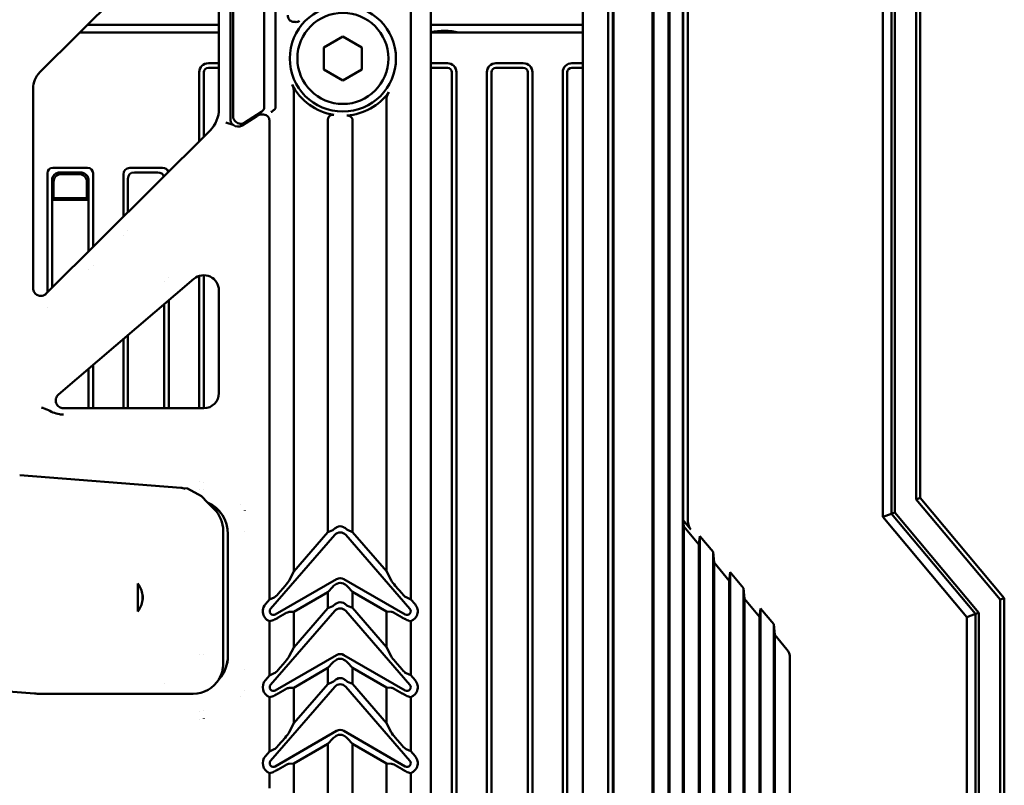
# Model space of a CAD drawing. Header units: millimetres. Extents: x 0 to 5104, y -184 to 1188.
# Tile 45 of 221: x 347 to 412, y 783 to 834. Entities that reach past the tile are written whole.
import ezdxf

# ---------------------------------------------------------------- set-up
doc = ezdxf.new("R2010")
doc.units = ezdxf.units.MM
doc.header["$LTSCALE"] = 2
doc.layers.add('Sichtbar (ISO)', color=7, linetype='Continuous', lineweight=50)

msp = doc.modelspace()

# ---------------------------------------------------------------- linework, layer by layer
at = {"layer": 'Sichtbar (ISO)'}
for p, q in [((389.078, 997.273), (389.078, 722.324)), ((389.139, 996.555), (389.139, 723.512)), ((390.139, 995.32), (390.139, 724.747)), ((390.2, 995.887), (390.2, 723.71)), ((391.078, 994.803), (391.078, 724.793)), ((386.469, 949.546), (386.469, 769.513)), ((386.514, 949.555), (386.514, 769.504)), ((384.49, 771.03), (384.49, 948.03)), ((386.169, 771.03), (386.169, 948.03)), ((373.16, 795.412), (373.16, 920.859)), ((391.104, 800.618), (391.104, 918.441)), ((391.417, 800.559), (391.417, 918.5)), ((404.257, 800.841), (404.257, 917.428)), ((404.839, 917.217), (404.839, 801.052)), ((405.053, 801.13), (405.053, 917.139)), ((406.463, 801.993), (406.463, 916.459)), ((406.731, 916.361), (406.731, 802.09)), ((361.45, 891.829), (361.45, 827.23)), ((363.499, 891.245), (363.499, 827.814)), ((364.249, 827.868), (364.249, 891.191)), ((374.48, 776.184), (374.48, 853.613)), ((361.275, 840.852), (361.275, 827.466)), ((358.811, 840.173), (348.712, 830.117)), ((360.515, 827.705), (360.515, 839.465)), ((351.849, 833.241), (360.515, 833.241)), ((374.48, 833.241), (384.49, 833.241)), ((351.347, 832.741), (360.515, 832.741)), ((367.43, 831.751), (368.68, 832.473)), ((368.68, 832.473), (369.93, 831.751)), ((374.48, 832.741), (384.49, 832.741)), ((367.43, 830.308), (367.43, 831.751)), ((369.93, 831.751), (369.93, 830.308)), ((360.515, 830.719), (359.815, 830.719)), ((375.569, 830.719), (374.48, 830.719)), ((380.569, 830.719), (378.769, 830.719)), ((384.49, 830.719), (383.769, 830.719)), ((359.215, 830.119), (359.215, 825.581)), ((359.515, 830.119), (359.515, 825.88)), ((360.515, 830.419), (359.815, 830.419)), ((368.68, 829.586), (367.43, 830.308)), ((369.93, 830.308), (368.68, 829.586)), ((374.48, 830.419), (375.569, 830.419)), ((375.869, 830.119), (375.869, 770.742)), ((376.169, 830.119), (376.169, 770.742)), ((378.169, 770.742), (378.169, 830.119)), ((378.469, 770.742), (378.469, 830.119)), ((380.569, 830.419), (378.769, 830.419)), ((380.869, 830.119), (380.869, 771.03)), ((381.169, 830.119), (381.169, 771.03)), ((383.169, 771.03), (383.169, 830.119)), ((383.469, 771.03), (383.469, 830.119)), ((384.49, 830.419), (383.769, 830.419)), ((348.269, 829.049), (348.269, 815.905)), ((365.453, 797.251), (365.453, 828.855)), ((371.552, 828.347), (371.552, 797.262)), ((361.275, 827.466), (361.275, 827.037)), ((362.22, 826.812), (363.32, 827.516)), ((361.449, 826.658), (360.977, 826.82)), ((361.915, 826.733), (361.915, 826.707)), ((363.008, 827.236), (362.045, 826.619)), ((362.215, 826.808), (362.215, 826.806)), ((363.845, 826.91), (363.845, 795.401)), ((367.699, 827.034), (367.699, 799.834)), ((369.307, 799.845), (369.307, 826.986)), ((349.136, 815.545), (359.927, 826.29)), ((349.215, 823.466), (349.215, 815.623)), ((351.861, 823.819), (349.568, 823.819)), ((350.014, 823.519), (351.415, 823.519)), ((351.311, 823.414), (350.119, 823.414)), ((352.215, 818.61), (352.215, 823.466)), ((354.215, 823.395), (354.215, 820.602)), ((354.639, 823.819), (356.791, 823.819)), ((356.491, 823.519), (354.939, 823.519)), ((349.515, 823.02), (349.515, 821.719)), ((349.62, 822.915), (349.62, 821.824)), ((351.81, 822.915), (351.81, 821.824)), ((351.915, 823.02), (351.915, 821.719)), ((354.515, 823.095), (354.515, 820.901)), ((349.567, 821.772), (349.515, 821.719)), ((351.915, 821.719), (349.515, 821.719)), ((349.515, 821.719), (349.515, 815.922)), ((349.567, 821.772), (349.62, 821.824)), ((349.567, 821.772), (351.862, 821.772)), ((351.81, 821.824), (349.62, 821.824)), ((351.862, 821.772), (351.81, 821.824)), ((351.862, 821.772), (351.915, 821.719)), ((351.915, 818.312), (351.915, 821.719)), ((354.515, 819.685), (354.515, 819.685)), ((354.215, 819.391), (354.215, 819.391)), ((351.915, 817.129), (351.915, 817.129)), ((352.215, 817.425), (352.215, 817.425)), ((358.868, 816.515), (349.941, 808.895)), ((356.915, 816.352), (356.915, 816.353)), ((357.215, 816.595), (357.215, 816.595)), ((359.215, 816.708), (359.215, 808)), ((359.515, 816.756), (359.515, 808)), ((360.515, 808.999), (360.515, 815.755)), ((357.215, 808), (357.215, 815.104)), ((349.215, 814.602), (349.215, 814.602)), ((356.915, 808), (356.915, 814.848)), ((354.215, 812.543), (354.215, 808)), ((354.515, 812.799), (354.515, 808)), ((351.915, 808), (351.915, 810.58)), ((352.215, 808), (352.215, 810.836)), ((349.215, 807.894), (349.215, 807.892)), ((350.271, 808), (359.516, 808)), ((347.384, 803.591), (357.996, 802.755)), ((358.142, 802.732), (358.438, 802.706)), ((359.357, 802.208), (358.438, 802.706)), ((359.215, 803.178), (359.215, 803.177)), ((359.215, 802.677), (359.215, 802.677)), ((359.515, 803.134), (359.515, 803.133)), ((359.515, 802.627), (359.515, 802.627)), ((359.767, 801.798), (359.357, 802.208)), ((406.463, 801.993), (406.731, 802.09)), ((411.998, 795.396), (406.463, 801.993)), ((406.731, 802.09), (412.266, 795.493)), ((360.21, 801.348), (359.763, 801.795)), ((361.915, 801.69), (361.915, 801.688)), ((362.215, 801.255), (362.215, 801.25)), ((404.257, 800.841), (404.839, 801.052)), ((409.793, 794.244), (404.257, 800.841)), ((405.053, 801.13), (404.839, 801.052)), ((404.839, 801.052), (410.374, 794.455)), ((410.588, 794.533), (405.053, 801.13)), ((391.139, 800.217), (391.104, 800.618)), ((391.104, 800.618), (391.62, 800.003)), ((392.139, 799.025), (391.139, 800.217)), ((391.139, 800.217), (391.139, 725.981)), ((360.796, 791.198), (360.796, 799.935)), ((361.102, 791.699), (361.102, 799.706)), ((361.105, 799.71), (361.105, 791.695)), ((362.215, 799.883), (362.215, 799.883)), ((368.143, 799.651), (363.918, 794.79)), ((367.699, 799.834), (365.453, 797.251)), ((368.016, 799.975), (367.699, 799.834)), ((368.872, 799.651), (373.097, 794.79)), ((368.989, 799.985), (369.307, 799.845)), ((369.307, 799.845), (371.552, 797.262)), ((392.2, 799.581), (392.139, 799.025)), ((392.2, 799.581), (393.078, 798.535)), ((392.2, 799.581), (392.2, 726.18)), ((392.139, 799.025), (392.139, 727.216)), ((393.078, 798.535), (393.139, 797.833)), ((393.078, 798.535), (393.078, 727.263)), ((394.139, 796.641), (393.139, 797.833)), ((393.139, 797.833), (393.139, 728.451)), ((365.453, 797.251), (365.136, 796.661)), ((371.552, 797.262), (371.87, 796.672)), ((394.2, 797.197), (394.139, 796.641)), ((394.2, 797.197), (395.078, 796.151)), ((394.2, 797.197), (394.2, 728.649)), ((355.166, 796.448), (355.166, 794.611)), ((364.227, 794.415), (368.266, 796.747)), ((364.876, 796.301), (364.422, 795.779)), ((367.699, 795.894), (368.016, 796.247)), ((372.788, 794.415), (368.749, 796.747)), ((369.307, 795.899), (368.989, 796.252)), ((372.129, 796.312), (372.583, 795.79)), ((394.139, 796.641), (394.139, 729.686)), ((395.078, 796.151), (395.139, 795.45)), ((395.078, 796.151), (395.078, 729.733)), ((364.162, 795.542), (363.845, 795.401)), ((365.453, 794.597), (367.699, 795.894)), ((367.699, 795.894), (367.699, 794.834)), ((369.307, 795.899), (369.307, 794.845)), ((371.552, 794.603), (369.307, 795.899)), ((372.843, 795.552), (373.16, 795.412)), ((411.998, 795.396), (412.266, 795.493)), ((412.266, 795.493), (412.266, 727.016)), ((363.845, 795.401), (363.574, 795.089)), ((367.699, 794.834), (365.453, 792.251)), ((368.016, 794.975), (367.699, 794.834)), ((368.989, 794.985), (369.307, 794.845)), ((369.307, 794.845), (371.552, 792.262)), ((373.16, 795.412), (373.441, 795.089)), ((396.139, 794.258), (395.139, 795.45)), ((395.139, 795.45), (395.139, 730.921)), ((396.2, 794.814), (396.139, 794.258)), ((396.2, 794.814), (397.078, 793.768)), ((396.2, 794.814), (396.2, 731.119)), ((411.998, 727.11), (411.998, 795.396)), ((368.143, 794.651), (363.918, 789.79)), ((364.422, 794.219), (364.876, 794.481)), ((365.136, 794.584), (365.453, 794.597)), ((365.453, 794.597), (365.453, 792.251)), ((368.872, 794.651), (373.097, 789.79)), ((371.87, 794.589), (371.552, 794.603)), ((371.552, 794.603), (371.552, 792.262)), ((372.583, 794.224), (372.129, 794.486)), ((396.139, 794.258), (396.139, 732.156)), ((409.793, 794.244), (410.374, 794.455)), ((409.793, 728.047), (409.793, 794.244)), ((410.588, 794.533), (410.374, 794.455)), ((410.374, 794.455), (410.374, 727.841)), ((410.588, 727.765), (410.588, 794.533)), ((363.845, 793.976), (363.845, 790.401)), ((373.16, 793.973), (373.16, 790.412)), ((397.078, 793.768), (397.139, 793.066)), ((397.078, 793.768), (397.078, 732.203)), ((397.934, 792.119), (397.139, 793.066)), ((397.139, 793.066), (397.139, 733.391)), ((365.453, 792.251), (365.136, 791.661)), ((371.552, 792.262), (371.87, 791.672)), ((359.215, 791.773), (359.215, 791.773)), ((359.515, 791.753), (359.515, 791.753)), ((364.227, 789.415), (368.266, 791.747)), ((372.788, 789.415), (368.749, 791.747)), ((398.136, 735.005), (398.136, 791.563)), ((364.876, 791.301), (364.422, 790.779)), ((367.699, 790.894), (368.016, 791.247)), ((369.307, 790.899), (368.989, 791.252)), ((372.129, 791.312), (372.583, 790.79)), ((362.215, 790.804), (362.215, 790.804)), ((363.845, 790.401), (363.574, 790.089)), ((364.162, 790.542), (363.845, 790.401)), ((365.453, 789.597), (367.699, 790.894)), ((367.699, 790.894), (367.699, 789.834)), ((369.307, 790.899), (369.307, 789.845)), ((371.552, 789.603), (369.307, 790.899)), ((372.843, 790.552), (373.16, 790.412)), ((373.16, 790.412), (373.441, 790.089)), ((340.757, 789.809), (348.353, 789.211)), ((356.915, 789.866), (356.915, 789.866)), ((368.143, 789.651), (363.918, 784.79)), ((367.699, 789.834), (365.453, 787.251)), ((368.016, 789.975), (367.699, 789.834)), ((368.872, 789.651), (373.097, 784.79)), ((368.989, 789.985), (369.307, 789.845)), ((369.307, 789.845), (371.552, 787.262)), ((348.703, 789.197), (358.812, 789.197)), ((361.915, 789.001), (361.915, 788.999)), ((362.215, 789.438), (362.215, 789.433)), ((363.845, 788.976), (363.845, 785.401)), ((364.422, 789.219), (364.876, 789.481)), ((365.136, 789.584), (365.453, 789.597)), ((365.453, 789.597), (365.453, 787.251)), ((371.87, 789.589), (371.552, 789.603)), ((371.552, 789.603), (371.552, 787.262)), ((372.583, 789.224), (372.129, 789.486)), ((373.16, 788.973), (373.16, 785.412)), ((359.215, 788.014), (359.215, 788.014)), ((359.515, 788.064), (359.515, 788.064)), ((359.215, 787.511), (359.215, 787.511)), ((359.515, 787.557), (359.515, 787.555)), ((365.136, 786.661), (365.453, 787.251)), ((371.87, 786.672), (371.552, 787.262)), ((364.227, 784.415), (368.266, 786.747)), ((372.788, 784.415), (368.749, 786.747)), ((364.876, 786.301), (364.422, 785.779)), ((365.453, 784.597), (367.699, 785.894)), ((368.016, 786.247), (367.699, 785.894)), ((367.699, 785.894), (367.699, 780.698)), ((368.989, 786.252), (369.307, 785.899)), ((371.552, 784.603), (369.307, 785.899)), ((369.307, 785.899), (369.307, 780.169)), ((372.129, 786.312), (372.583, 785.79)), ((363.845, 785.401), (363.574, 785.089)), ((363.845, 785.401), (364.162, 785.542)), ((373.16, 785.412), (372.843, 785.552)), ((373.16, 785.412), (373.441, 785.089)), ((364.876, 784.481), (364.422, 784.219)), ((365.453, 784.597), (365.136, 784.584)), ((365.453, 784.597), (365.453, 782.448)), ((371.552, 784.603), (371.552, 778.419)), ((371.552, 784.603), (371.87, 784.589)), ((372.583, 784.224), (372.129, 784.486)), ((363.845, 783.976), (363.845, 782.977)), ((373.16, 783.973), (373.16, 777.89))]:
    msp.add_line(p, q, dxfattribs=at)
for radius in [3.5, 3]:
    msp.add_circle((368.68, 831.03), radius, dxfattribs=at)
for centre, radius, start, end in [((375.336, 828.348), 4.5, 77.4813, 100.96791), ((359.815, 830.119), 0.6, 90, 180), ((375.569, 830.119), 0.6, 0, 90), ((378.769, 830.119), 0.6, 90, 180), ((380.569, 830.119), 0.6, 0, 90), ((383.769, 830.119), 0.6, 90, 180), ((359.815, 830.119), 0.3, 90, 180), ((375.569, 830.119), 0.3, 0, 90), ((378.769, 830.119), 0.3, 90, 180), ((380.569, 830.119), 0.3, 0, 90), ((383.769, 830.119), 0.3, 90, 180), ((368.68, 831.03), 3.765, 207.22926, 260.92832), ((368.68, 831.03), 3.765, 274.0427, 323.74946), ((353.98, 795.53), 1.5, 6.65324, 37.74721), ((353.98, 795.53), 1.5, 322.25279, 353.34676), ((364.104, 794.629), 0.702, 139, 174.76854), ((372.911, 794.629), 0.702, 10.63928, 41), ((364.104, 794.629), 0.702, 174.76854, 185.23146), ((364.104, 794.629), 0.702, 185.23146, 248.37953), ((364.104, 794.629), 0.246, 139, 300), ((372.911, 794.629), 0.246, 240, 41), ((372.911, 794.629), 0.702, 290.81988, 349.36072), ((364.104, 789.629), 0.702, 139, 248.37953), ((364.104, 789.629), 0.246, 139, 300), ((372.911, 789.629), 0.246, 240, 41), ((372.911, 789.629), 0.702, 10.63928, 41), ((372.911, 789.629), 0.702, 290.81988, 349.36072), ((364.104, 784.629), 0.702, 139, 248.37953), ((372.911, 784.629), 0.702, 10.63928, 41), ((364.104, 784.629), 0.246, 139, 300), ((372.911, 784.629), 0.246, 240, 41), ((372.911, 784.629), 0.702, 290.81988, 349.36072)]:
    msp.add_arc(centre, radius, start, end, dxfattribs=at)
for centre, major_axis, ratio, start_param, end_param in [((358.512, 827.707), (1.85, -0.769), 0.998394, 5.889998, 6.676372), ((363.152, 827.765), (0.313, 0.178), 0.833093, 4.77558, 5.84098), ((361.777, 827.042), (-0.339, -0.373), 0.991659, 0.030909, 1.305606), ((349.922, 823.112), (-0.612, 0.612), 0.57735, 5.759587, 6.806784), ((350.004, 823.03), (0.354, 0.354), 0.962408, 1.047198, 2.094395), ((350.12, 822.914), (0.355, -0.355), 0.997265, 2.357564, 3.925621), ((350.043, 822.991), (0.218, -0.489), 0.924938, 2.750948, 3.011378), ((351.309, 822.914), (-0.355, -0.355), 0.997265, 2.357564, 3.925621), ((351.386, 822.991), (-0.218, -0.489), 0.924938, 3.271808, 3.532237), ((351.426, 823.03), (-0.354, 0.354), 0.962408, 4.18879, 5.235988), ((351.508, 823.112), (0.612, 0.612), 0.57735, 5.759587, 6.806784), ((355.063, 822.971), (0.735, -0.735), 0.57735, 2.617994, 3.665191), ((355.363, 822.671), (0.735, -0.735), 0.57735, 2.617994, 3.665191), ((356.066, 822.671), (-0.735, -0.735), 0.57735, 2.868865, 3.665191), ((356.366, 822.971), (-0.735, -0.735), 0.57735, 2.867314, 3.665191), ((350.043, 822.991), (0.489, -0.218), 0.924938, 3.271808, 3.532237), ((351.386, 822.991), (-0.489, -0.218), 0.924938, 2.750948, 3.011378), ((359.513, 815.749), (0.422, 0.915), 0.992261, 5.14748, 7.41889), ((359.513, 809.001), (0.709, -0.709), 0.997265, 5.499157, 7.067214), ((333.847, 774.75), (-28.235, -28.235), 0.0576, 3.49561, 3.495989), ((358.8, 799.704), (-1.628, -1.628), 0.998783, 2.356803, 3.495989), ((358.804, 799.707), (-1.628, -1.628), 0.998783, 2.356803, 3.49561), ((358.788, 799.937), (1.985, -0.303), 0.996106, 0.151097, 0.935214), ((368.276, 800.335), (0.294, 0.363), 0.168682, 3.459729, 4.047127), ((368.507, 799.689), (0, -0.54), 0.925764, 2.681036, 3.622668), ((368.729, 800.345), (-0.294, 0.363), 0.168682, 2.270364, 2.823457), ((392.572, 800.665), (1.103, 0.401), 0.852031, 2.840883, 3.442302), ((368.507, 799.281), (0, -0.54), 0.925764, 2.324742, 3.958443), ((368.507, 796.289), (0, -0.523), 0.955319, 2.637557, 3.645628), ((364.876, 796.424), (-0.294, -0.363), 0.168682, 1.365334, 2.412531), ((368.276, 796.351), (0.297, 0.184), 0.227735, 1.464002, 2.477476), ((368.301, 796.222), (0.194, 0.226), 0.636765, 1.036619, 1.078757), ((368.507, 795.979), (0, -0.523), 0.955319, 2.681036, 3.622668), ((368.708, 796.225), (-0.197, 0.223), 0.642173, 5.174661, 5.254516), ((368.729, 796.356), (-0.297, 0.184), 0.227735, 3.805709, 4.788669), ((372.129, 796.434), (0.294, -0.363), 0.168682, 3.870654, 4.917852), ((354.936, 795.53), (-0.562, 0), 0.996892, 2.826126, 3.457059), ((364.422, 795.902), (-0.294, -0.363), 0.168682, 0.318136, 1.365334), ((372.583, 795.912), (0.294, -0.363), 0.168682, 4.917852, 5.965049), ((368.276, 795.335), (0.294, 0.363), 0.168682, 3.459729, 4.047127), ((368.507, 794.281), (0, -0.54), 0.925764, 2.324742, 3.958443), ((368.507, 794.689), (0, -0.54), 0.925764, 2.681036, 3.622668), ((368.729, 795.345), (-0.294, 0.363), 0.168682, 2.270364, 2.823457), ((364.422, 794.126), (-0.297, -0.184), 0.227735, 4.571872, 4.775647), ((364.876, 794.388), (-0.297, -0.184), 0.227735, 3.524674, 4.571872), ((372.129, 794.393), (0.297, -0.184), 0.227735, 1.711314, 2.758511), ((372.583, 794.131), (-0.297, 0.184), 0.227735, 4.618812, 4.852906), ((363.759, 794.629), (-0.742, 0), 0.885782, 1.686428, 2.145445), ((373.258, 794.629), (0.747, 0), 0.885782, 4.123781, 4.581882), ((358.8, 791.702), (-1.628, 1.628), 0.998783, 3.183169, 3.926382), ((358.804, 791.698), (-1.628, 1.628), 0.998783, 3.199965, 3.926382), ((364.876, 791.424), (-0.294, -0.363), 0.168682, 1.365334, 2.412531), ((368.507, 791.289), (0, 0.523), 0.955319, 5.77915, 6.787221), ((372.129, 791.434), (0.294, -0.363), 0.168682, 3.870654, 4.917852), ((396.982, 791.458), (-1.103, -0.401), 0.852031, 2.840883, 3.442302), ((358.788, 791.213), (-1.425, 1.425), 0.992433, 3.368101, 3.923193), ((368.276, 791.351), (0.297, 0.184), 0.227735, 1.464002, 2.477476), ((368.301, 791.222), (-0.194, -0.226), 0.636767, 4.178207, 4.220345), ((368.507, 790.979), (0, 0.523), 0.955319, 5.822629, 6.764261), ((368.708, 791.225), (-0.197, 0.223), 0.642173, 5.174661, 5.254516), ((368.729, 791.356), (-0.297, 0.184), 0.227735, 3.805709, 4.788669), ((364.422, 790.902), (-0.294, -0.363), 0.168682, 0.318136, 1.365334), ((372.583, 790.912), (-0.294, 0.363), 0.168682, 1.776259, 2.823457), ((358.797, 791.205), (-1.425, 1.425), 0.992433, 2.359993, 3.387943), ((368.276, 790.335), (0.294, 0.363), 0.168682, 3.459729, 4.047127), ((368.507, 789.281), (0, -0.54), 0.925764, 2.324742, 3.958443), ((368.507, 789.689), (0, -0.54), 0.925764, 2.681036, 3.622668), ((368.729, 790.345), (-0.294, 0.363), 0.168682, 2.270364, 2.823457), ((348.51, 791.205), (2.985, -0.235), 0.667987, 4.712389, 4.829776), ((363.759, 789.629), (-0.742, 0), 0.885782, 1.686428, 2.145445), ((364.422, 789.126), (0.297, 0.184), 0.227735, 1.430279, 1.634054), ((364.876, 789.388), (0.297, 0.184), 0.227735, 0.383081, 1.430279), ((372.129, 789.393), (0.297, -0.184), 0.227735, 1.711314, 2.758511), ((372.583, 789.131), (0.297, -0.184), 0.227735, 1.477219, 1.711314), ((373.258, 789.629), (0.747, 0), 0.885782, 4.123781, 4.581882), ((364.876, 786.424), (0.294, 0.363), 0.168682, 4.506926, 5.554124), ((368.276, 786.351), (0.297, 0.184), 0.227735, 1.464002, 2.477476), ((368.507, 786.289), (0, -0.523), 0.955319, 2.637557, 3.645628), ((368.301, 786.222), (0.194, 0.226), 0.636765, 1.03662, 1.078758), ((368.507, 785.979), (0, -0.523), 0.955319, 2.681036, 3.622668), ((368.708, 786.225), (-0.197, 0.223), 0.642173, 5.174661, 5.254516), ((368.729, 786.356), (-0.297, 0.184), 0.227735, 3.805709, 4.788669), ((372.129, 786.434), (0.294, -0.363), 0.168682, 3.870654, 4.917852), ((364.422, 785.902), (0.294, 0.363), 0.168682, 3.459729, 4.506926), ((372.583, 785.912), (0.294, -0.363), 0.168682, 4.917852, 5.965049), ((364.876, 784.388), (-0.297, -0.184), 0.227735, 3.524674, 4.571872), ((372.129, 784.393), (-0.297, 0.184), 0.227735, 4.852906, 5.900104), ((363.759, 784.629), (-0.742, 0), 0.885782, 1.686428, 2.145445), ((364.422, 784.126), (0.297, 0.184), 0.227735, 1.430279, 1.634054), ((372.583, 784.131), (-0.297, 0.184), 0.227735, 4.618812, 4.852906), ((373.258, 784.629), (0.747, 0), 0.885782, 4.123781, 4.581882)]:
    msp.add_ellipse(centre, major_axis=major_axis, ratio=ratio, start_param=start_param, end_param=end_param, dxfattribs=at)
for points, knots in [([(365.049, 833.876), (365.049, 833.824), (365.056, 833.771), (365.086, 833.675), (365.107, 833.631), (365.166, 833.553), (365.203, 833.52), (365.291, 833.469), (365.341, 833.453), (365.393, 833.445)], [-0.06087307, -0.06087307, -0.06087307, -0.06087307, -0.04514309, -0.04514309, -0.03056747, -0.03056747, -0.01576521, -0.01576521, -0.00000098, -0.00000098, -0.00000098, -0.00000098]), ([(365.826, 833.508), (365.809, 833.49), (365.787, 833.474), (365.763, 833.462), (365.733, 833.448), (365.698, 833.438), (365.659, 833.433), (365.623, 833.429), (365.583, 833.428), (365.542, 833.43), (365.494, 833.432), (365.443, 833.438), (365.393, 833.445)], [0.0000015, 0.0000015, 0.0000015, 0.0000015, 0.2204847, 0.2204847, 0.2204847, 0.4838455, 0.4838455, 0.4838455, 0.7243267, 0.7243267, 0.7243267, 0.9999997, 0.9999997, 0.9999997, 0.9999997]), ([(348.712, 830.117), (348.572, 829.977), (348.46, 829.81), (348.308, 829.444), (348.269, 829.247), (348.269, 829.049)], [0, 0, 0, 0, 0.5, 0.5, 1, 1, 1, 1]), ([(365.453, 828.855), (365.453, 828.934), (365.44, 829.013), (365.397, 829.164), (365.367, 829.237), (365.332, 829.307)], [0, 0, 0, 0, 0.02358432, 0.02358432, 0.04691369, 0.04691369, 0.04691369, 0.04691369]), ([(371.716, 828.803), (371.666, 828.734), (371.624, 828.657), (371.568, 828.503), (371.552, 828.425), (371.552, 828.347)], [0.00000055, 0.00000055, 0.00000055, 0.00000055, 0.02572415, 0.02572415, 0.0492842, 0.0492842, 0.0492842, 0.0492842]), ([(363.008, 827.236), (363.056, 827.266), (363.108, 827.292), (363.221, 827.331), (363.283, 827.344), (363.41, 827.351), (363.475, 827.344), (363.594, 827.307), (363.648, 827.279), (363.735, 827.207), (363.769, 827.166), (363.812, 827.086), (363.825, 827.05), (363.841, 826.98), (363.845, 826.945), (363.845, 826.91)], [0, 0, 0, 0, 0.0172098, 0.0172098, 0.0358928, 0.0358928, 0.0554121, 0.0554121, 0.0735348, 0.0735348, 0.0896091, 0.0896091, 0.1009279, 0.1009279, 0.1114643, 0.1114643, 0.1114643, 0.1114643]), ([(364.175, 827.669), (364.157, 827.651), (364.138, 827.634), (364.098, 827.602), (364.078, 827.587), (364.027, 827.552), (363.996, 827.535), (363.96, 827.519), (363.954, 827.516), (363.953, 827.516), (363.953, 827.516), (363.953, 827.516), (363.953, 827.516), (363.953, 827.516)], [0, 0, 0, 0, 0.00774583, 0.00774583, 0.01574708, 0.01574708, 0.028764, 0.028764, 0.033231, 0.033231, 0.03352548, 0.03352548, 0.03363504, 0.03363504, 0.03363504, 0.03363504]), ([(364.175, 827.669), (364.188, 827.682), (364.199, 827.696), (364.218, 827.728), (364.226, 827.744), (364.243, 827.795), (364.249, 827.831), (364.249, 827.867), (364.249, 827.867), (364.249, 827.868)], [-0.02183591, -0.02183591, -0.02183591, -0.02183591, -0.01635129, -0.01635129, -0.01088321, -0.01088321, -0.00018178, -0.00018178, 0, 0, 0, 0]), ([(368.086, 827.311), (368.037, 827.319), (367.987, 827.318), (367.899, 827.298), (367.861, 827.283), (367.794, 827.24), (367.766, 827.213), (367.729, 827.159), (367.717, 827.134), (367.702, 827.084), (367.699, 827.059), (367.699, 827.034)], [0, 0, 0, 0, 0.01488536, 0.01488536, 0.02709374, 0.02709374, 0.03868891, 0.03868891, 0.0469127, 0.0469127, 0.05452149, 0.05452149, 0.05452149, 0.05452149]), ([(369.307, 826.986), (369.307, 827.009), (369.304, 827.032), (369.291, 827.078), (369.281, 827.1), (369.249, 827.155), (369.222, 827.184), (369.157, 827.231), (369.119, 827.249), (369.036, 827.272), (368.991, 827.277), (368.945, 827.274)], [0, 0, 0, 0, 0.00690378, 0.00690378, 0.01431269, 0.01431269, 0.0259875, 0.0259875, 0.03829111, 0.03829111, 0.05182267, 0.05182267, 0.05182267, 0.05182267]), ([(361.275, 827.037), (361.275, 827.004), (361.277, 826.971), (361.282, 826.938), (361.29, 826.885), (361.306, 826.834), (361.331, 826.788), (361.344, 826.764), (361.358, 826.742), (361.377, 826.721), (361.388, 826.708), (361.401, 826.695), (361.417, 826.682), (361.426, 826.674), (361.441, 826.665), (361.449, 826.658)], [0.0000001, 0.0000001, 0.0000001, 0.0000001, 0.2334015, 0.2334015, 0.2334015, 0.6167008, 0.6167008, 0.6167008, 0.8083504, 0.8083504, 0.8083504, 0.9307707, 0.9307707, 0.9307707, 0.9999998, 0.9999998, 0.9999998, 0.9999998]), ([(361.45, 827.23), (361.45, 827.174), (361.459, 827.117), (361.478, 827.064), (361.496, 827.012), (361.524, 826.961), (361.559, 826.918), (361.594, 826.874), (361.637, 826.836), (361.684, 826.807), (361.731, 826.778), (361.784, 826.756), (361.838, 826.744), (361.893, 826.732), (361.95, 826.729), (362.005, 826.735), (362.061, 826.741), (362.116, 826.758), (362.166, 826.782), (362.185, 826.791), (362.203, 826.801), (362.22, 826.812)], [0.0000319, 0.0000319, 0.0000319, 0.0000319, 0.1575927, 0.1575927, 0.1575927, 0.3152424, 0.3152424, 0.3152424, 0.4720982, 0.4720982, 0.4720982, 0.6285104, 0.6285104, 0.6285104, 0.7853409, 0.7853409, 0.7853409, 0.9432669, 0.9432669, 0.9432669, 0.9999489, 0.9999489, 0.9999489, 0.9999489]), ([(348.269, 815.905), (348.269, 815.803), (348.299, 815.702), (348.41, 815.536), (348.489, 815.47), (348.672, 815.394), (348.775, 815.384), (348.971, 815.423), (349.064, 815.473), (349.136, 815.545)], [0, 0, 0, 0, 0.25, 0.25, 0.5, 0.5, 0.75, 0.75, 1, 1, 1, 1]), ([(350.271, 808), (350.165, 808), (350.06, 808.033), (349.89, 808.151), (349.824, 808.235), (349.754, 808.427), (349.749, 808.533), (349.802, 808.734), (349.86, 808.826), (349.941, 808.895)], [0, 0, 0, 0, 0.25, 0.25, 0.5, 0.5, 0.75, 0.75, 1, 1, 1, 1]), ([(348.822, 808.045), (348.855, 808.035), (348.888, 808.025), (348.921, 808.013), (349.009, 807.983), (349.096, 807.947), (349.18, 807.909), (349.313, 807.849), (349.441, 807.784), (349.574, 807.727), (349.715, 807.667), (349.865, 807.62), (350.018, 807.597), (350.099, 807.584), (350.182, 807.577), (350.264, 807.577), (350.266, 807.577), (350.269, 807.577), (350.271, 807.577)], [0.0000267, 0.0000267, 0.0000267, 0.0000267, 0.0679673, 0.0679673, 0.0679673, 0.249092, 0.249092, 0.249092, 0.5323603, 0.5323603, 0.5323603, 0.8351982, 0.8351982, 0.8351982, 0.995705, 0.995705, 0.995705, 0.9999999, 0.9999999, 0.9999999, 0.9999999]), ([(358.003, 802.754), (358.05, 802.75), (358.097, 802.742), (358.192, 802.721), (358.24, 802.706), (358.285, 802.689)], [0.00083488, 0.00083488, 0.00083488, 0.00083488, 0.01523892, 0.01523892, 0.03096038, 0.03096038, 0.03096038, 0.03096038]), ([(368.276, 800.168), (368.268, 800.164), (368.26, 800.159), (368.222, 800.136), (368.193, 800.116), (368.16, 800.088), (368.151, 800.08), (368.143, 800.072)], [0.37345296, 0.37345296, 0.37345296, 0.37345296, 0.37594694, 0.37594694, 0.38587077, 0.38587077, 0.38954103, 0.38954103, 0.38954103, 0.38954103]), ([(368.872, 800.074), (368.865, 800.08), (368.859, 800.086), (368.827, 800.112), (368.798, 800.133), (368.754, 800.16), (368.742, 800.167), (368.729, 800.173)], [0.25580798, 0.25580798, 0.25580798, 0.25580798, 0.2586374, 0.2586374, 0.268846, 0.268846, 0.27282016, 0.27282016, 0.27282016, 0.27282016]), ([(355.47, 795.703), (355.471, 795.695), (355.472, 795.686), (355.475, 795.655), (355.477, 795.626), (355.479, 795.579), (355.479, 795.57), (355.48, 795.55), (355.48, 795.54), (355.48, 795.519), (355.48, 795.509), (355.479, 795.489), (355.479, 795.48), (355.477, 795.433), (355.475, 795.404), (355.472, 795.373), (355.471, 795.364), (355.47, 795.356)], [1.07114114, 1.07114114, 1.07114114, 1.07114114, 1.07803462, 1.07803462, 1.09373851, 1.09373851, 1.09679587, 1.09679587, 1.09985324, 1.09985324, 1.1029106, 1.1029106, 1.10596796, 1.10596796, 1.12167185, 1.12167185, 1.12856533, 1.12856533, 1.12856533, 1.12856533]), ([(368.276, 795.168), (368.268, 795.164), (368.26, 795.159), (368.222, 795.136), (368.193, 795.116), (368.16, 795.088), (368.151, 795.08), (368.143, 795.072)], [0.37345296, 0.37345296, 0.37345296, 0.37345296, 0.37594694, 0.37594694, 0.38587077, 0.38587077, 0.38954103, 0.38954103, 0.38954103, 0.38954103]), ([(368.872, 795.074), (368.865, 795.08), (368.859, 795.086), (368.827, 795.112), (368.798, 795.133), (368.754, 795.16), (368.742, 795.167), (368.729, 795.173)], [0.25580798, 0.25580798, 0.25580798, 0.25580798, 0.2586374, 0.2586374, 0.268846, 0.268846, 0.27282016, 0.27282016, 0.27282016, 0.27282016]), ([(364.362, 794.182), (364.336, 794.165), (364.309, 794.15), (364.26, 794.125), (364.231, 794.111), (364.192, 794.093), (364.176, 794.085), (364.162, 794.077)], [0.1532485, 0.1532485, 0.1532485, 0.1532485, 0.16189771, 0.16189771, 0.17152396, 0.17152396, 0.17935374, 0.17935374, 0.17935374, 0.17935374]), ([(372.843, 794.078), (372.83, 794.086), (372.814, 794.094), (372.776, 794.113), (372.747, 794.127), (372.7, 794.152), (372.677, 794.166), (372.653, 794.181)], [0.01592246, 0.01592246, 0.01592246, 0.01592246, 0.02356108, 0.02356108, 0.0331691, 0.0331691, 0.04118563, 0.04118563, 0.04118563, 0.04118563]), ([(373.601, 794.499), (373.609, 794.543), (373.613, 794.586), (373.613, 794.629), (373.613, 794.671), (373.609, 794.715), (373.601, 794.758)], [0.52987665, 0.52987665, 0.52987665, 0.52987665, 0.54260313, 0.54260313, 0.54260313, 0.55532961, 0.55532961, 0.55532961, 0.55532961]), ([(368.276, 790.168), (368.268, 790.164), (368.26, 790.159), (368.222, 790.136), (368.193, 790.116), (368.16, 790.088), (368.151, 790.08), (368.143, 790.072)], [0.37345296, 0.37345296, 0.37345296, 0.37345296, 0.37594694, 0.37594694, 0.38587077, 0.38587077, 0.38954103, 0.38954103, 0.38954103, 0.38954103]), ([(368.872, 790.074), (368.865, 790.08), (368.859, 790.086), (368.827, 790.112), (368.798, 790.133), (368.754, 790.16), (368.742, 790.167), (368.729, 790.173)], [0.25580798, 0.25580798, 0.25580798, 0.25580798, 0.2586374, 0.2586374, 0.268846, 0.268846, 0.27282016, 0.27282016, 0.27282016, 0.27282016]), ([(373.601, 789.499), (373.609, 789.543), (373.613, 789.586), (373.613, 789.629), (373.613, 789.671), (373.609, 789.715), (373.601, 789.758)], [0.52987665, 0.52987665, 0.52987665, 0.52987665, 0.54260313, 0.54260313, 0.54260313, 0.55532961, 0.55532961, 0.55532961, 0.55532961]), ([(364.362, 789.182), (364.336, 789.165), (364.309, 789.15), (364.26, 789.125), (364.231, 789.111), (364.192, 789.093), (364.176, 789.085), (364.162, 789.077)], [0.1532485, 0.1532485, 0.1532485, 0.1532485, 0.16189771, 0.16189771, 0.17152396, 0.17152396, 0.17935374, 0.17935374, 0.17935374, 0.17935374]), ([(372.843, 789.078), (372.83, 789.086), (372.814, 789.094), (372.776, 789.113), (372.747, 789.127), (372.7, 789.152), (372.677, 789.166), (372.653, 789.181)], [0.01592246, 0.01592246, 0.01592246, 0.01592246, 0.02356108, 0.02356108, 0.0331691, 0.0331691, 0.04118563, 0.04118563, 0.04118563, 0.04118563]), ([(373.601, 784.499), (373.609, 784.543), (373.613, 784.586), (373.613, 784.629), (373.613, 784.671), (373.609, 784.715), (373.601, 784.758)], [0.52987665, 0.52987665, 0.52987665, 0.52987665, 0.54260313, 0.54260313, 0.54260313, 0.55532961, 0.55532961, 0.55532961, 0.55532961]), ([(364.362, 784.182), (364.336, 784.165), (364.309, 784.15), (364.26, 784.125), (364.231, 784.111), (364.192, 784.093), (364.176, 784.085), (364.162, 784.077)], [0.1532485, 0.1532485, 0.1532485, 0.1532485, 0.16189771, 0.16189771, 0.17152396, 0.17152396, 0.17935374, 0.17935374, 0.17935374, 0.17935374]), ([(372.843, 784.078), (372.83, 784.086), (372.814, 784.094), (372.776, 784.113), (372.747, 784.127), (372.7, 784.152), (372.677, 784.166), (372.653, 784.181)], [0.01592246, 0.01592246, 0.01592246, 0.01592246, 0.02356108, 0.02356108, 0.0331691, 0.0331691, 0.04118563, 0.04118563, 0.04118563, 0.04118563])]:
    msp.add_open_spline(points, degree=3, knots=knots, dxfattribs=at)
msp.add_open_spline([(360.524, 790.167), (360.514, 790.159), (360.505, 790.151), (360.495, 790.142)], degree=3, dxfattribs=at)

doc.saveas('drawing.dxf')
